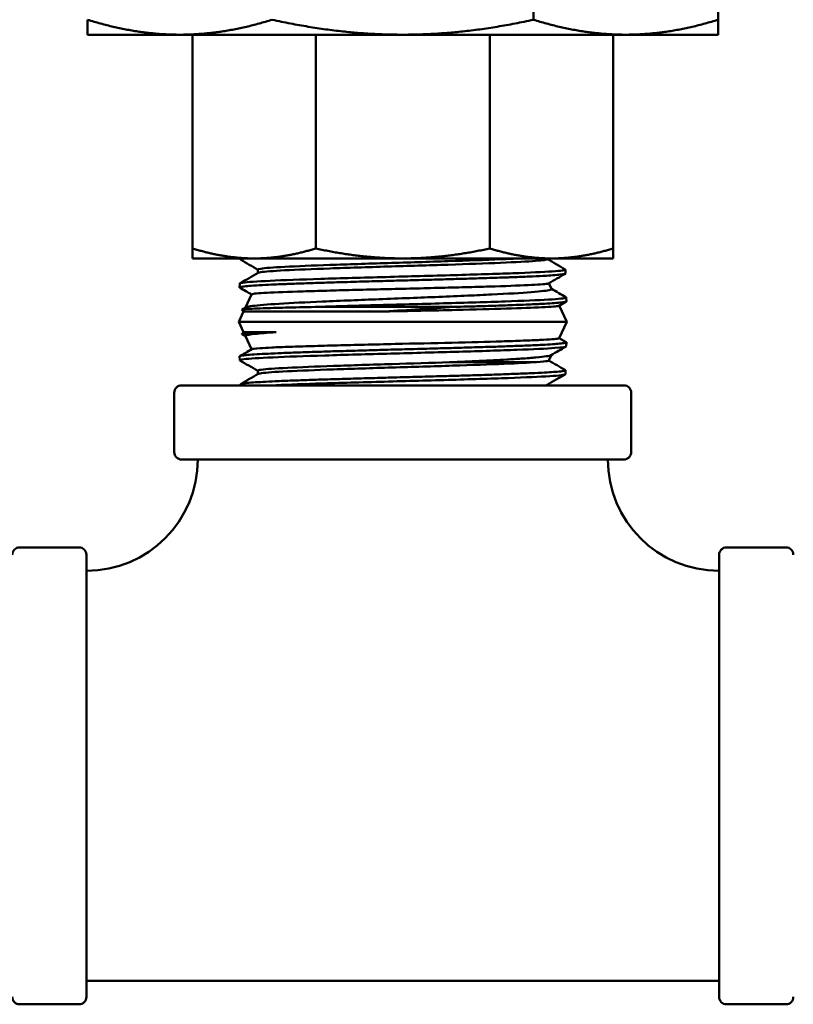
# Model space of a CAD drawing. Header units: inches. Extents: x 1 to 203, y 4 to 128.
# Tile 21 of 51: x 94.89 to 96.87, y 72 to 74.52. Entities that reach past the tile are written whole.
import ezdxf

# ---------------------------------------------------------------- set-up
doc = ezdxf.new("R2010")
doc.units = ezdxf.units.IN
doc.header["$LTSCALE"] = 6
doc.header["$MEASUREMENT"] = 0
doc.layers.add('Visible (ANSI)', color=7, linetype='Continuous', lineweight=50)

msp = doc.modelspace()

# ---------------------------------------------------------------- linework, layer by layer
at = {"layer": 'Visible (ANSI)'}
for p, q in [((96.206, 74.5234), (96.206, 75.0195)), ((96.679, 74.5234), (96.679, 75.0195)), ((95.064, 74.485), (95.064, 74.5234)), ((96.679, 74.485), (96.679, 74.5234)), ((95.064, 74.485), (95.3005, 74.485)), ((95.3005, 74.485), (95.8715, 74.485)), ((95.3332, 74.485), (95.3332, 73.9377)), ((95.6485, 74.485), (95.6485, 73.9377)), ((95.8715, 74.485), (96.4425, 74.485)), ((96.0945, 74.485), (96.0945, 73.9377)), ((96.4099, 74.485), (96.4099, 73.9377)), ((96.4425, 74.485), (96.679, 74.485)), ((95.3332, 73.9121), (95.3332, 73.9377)), ((96.4099, 73.9121), (96.4099, 73.9377)), ((95.3332, 73.9121), (95.4909, 73.9121)), ((95.456, 73.9121), (95.4559, 73.9092)), ((95.4909, 73.9121), (95.8715, 73.9121)), ((95.8715, 73.9121), (96.2522, 73.9121)), ((96.2415, 73.9103), (96.2415, 73.9121)), ((96.2522, 73.9121), (96.4099, 73.9121)), ((95.5005, 73.8749), (95.5005, 73.8835)), ((96.2879, 73.8835), (96.2882, 73.8735)), ((95.454, 73.8478), (95.4537, 73.8378)), ((96.2454, 73.8485), (96.2522, 73.834)), ((95.4844, 73.8201), (95.4687, 73.7864)), ((96.29, 73.8015), (96.2717, 73.791)), ((96.2901, 73.8121), (96.2904, 73.8021)), ((95.4639, 73.7761), (95.4515, 73.7496)), ((95.4639, 73.7761), (95.4593, 73.7807)), ((95.4594, 73.781), (95.4693, 73.7868)), ((95.4639, 73.7761), (95.8261, 73.7761)), ((96.002, 73.7878), (95.647, 73.7878)), ((96.2721, 73.7912), (96.2915, 73.7496)), ((95.4515, 73.7496), (96.2915, 73.7496)), ((95.4639, 73.7231), (95.4515, 73.7496)), ((96.272, 73.7078), (96.2915, 73.7496)), ((95.4639, 73.7231), (95.4593, 73.7185)), ((95.4687, 73.7128), (95.4594, 73.7182)), ((95.5469, 73.7231), (95.4639, 73.7231)), ((95.4843, 73.6793), (95.4685, 73.7132)), ((96.2721, 73.708), (96.29, 73.6977)), ((96.2901, 73.6871), (96.2904, 73.6971)), ((95.454, 73.6514), (95.4537, 73.6614)), ((96.2453, 73.6505), (96.252, 73.6648)), ((95.5005, 73.6246), (95.5005, 73.616)), ((96.2879, 73.6157), (96.2882, 73.6257)), ((96.4375, 73.5871), (95.3055, 73.5871)), ((95.456, 73.5871), (95.4559, 73.59)), ((96.2415, 73.5886), (96.2415, 73.5871)), ((95.2865, 73.5681), (95.2865, 73.4161)), ((96.4565, 73.5681), (96.4565, 73.4161)), ((95.3055, 73.3971), (96.4375, 73.3971)), ((94.8905, 73.1721), (95.0425, 73.1721)), ((96.8525, 73.1721), (96.7005, 73.1721)), ((95.0615, 72.0211), (95.0615, 73.1531)), ((96.6815, 73.1531), (96.6815, 72.0211)), ((96.6815, 72.0621), (95.0615, 72.0621)), ((94.8905, 72.0021), (95.0425, 72.0021)), ((96.8525, 72.0021), (96.7005, 72.0021))]:
    msp.add_line(p, q, dxfattribs=at)
for centre, radius, start, end in [((95.3055, 73.5681), 0.019, 90, 180), ((96.4375, 73.5681), 0.019, 0, 90), ((95.0615, 73.3971), 0.285, 270, 0), ((95.3055, 73.4161), 0.019, 180, 270), ((96.6815, 73.3971), 0.285, 180, 270), ((96.4375, 73.4161), 0.019, 270, 0), ((94.8905, 73.1531), 0.019, 90, 180), ((95.0425, 73.1531), 0.019, 0, 90), ((96.7005, 73.1531), 0.019, 90, 180), ((96.8525, 73.1531), 0.019, 0, 90), ((94.8905, 72.0211), 0.019, 180, 270), ((95.0425, 72.0211), 0.019, 270, 0), ((96.7005, 72.0211), 0.019, 180, 270), ((96.8525, 72.0211), 0.019, 270, 0)]:
    msp.add_arc(centre, radius, start, end, dxfattribs=at)
for points, weights in [([(95.3005, 74.485), (95.187, 74.485), (95.064, 74.5234)], [1.65666362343, 1.65666362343, 1.59111585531]), ([(95.537, 74.5234), (95.4141, 74.485), (95.3005, 74.485)], [1.59111585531, 1.65666362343, 1.65666362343]), ([(95.537, 74.5234), (95.7109, 74.485), (95.8715, 74.485)], [1.59111585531, 1.65666362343, 1.65666362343]), ([(95.8715, 74.485), (96.0321, 74.485), (96.206, 74.5234)], [1.65666362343, 1.65666362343, 1.59111585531]), ([(96.4425, 74.485), (96.3289, 74.485), (96.206, 74.5234)], [1.65666362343, 1.65666362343, 1.59111585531]), ([(96.679, 74.5234), (96.5561, 74.485), (96.4425, 74.485)], [1.59111585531, 1.65666362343, 1.65666362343]), ([(95.3332, 73.9377), (95.4151, 73.9121), (95.4909, 73.9121)], [1.90645684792, 1.98499543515, 1.98499543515]), ([(95.4909, 73.9121), (95.5666, 73.9121), (95.6485, 73.9377)], [1.98499543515, 1.98499543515, 1.90645684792]), ([(95.6485, 73.9377), (95.7644, 73.9121), (95.8715, 73.9121)], [1.90645684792, 1.98499543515, 1.98499543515]), ([(95.8715, 73.9121), (95.9786, 73.9121), (96.0945, 73.9377)], [1.98499543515, 1.98499543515, 1.90645684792]), ([(96.0945, 73.9377), (96.1765, 73.9121), (96.2522, 73.9121)], [1.90645684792, 1.98499543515, 1.98499543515]), ([(96.2522, 73.9121), (96.3279, 73.9121), (96.4099, 73.9377)], [1.98499543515, 1.98499543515, 1.90645684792])]:
    msp.add_rational_spline(points, weights, degree=2, dxfattribs=at)
for points, knots in [([(95.4693, 73.9121), (95.4668, 73.9118), (95.4646, 73.9115), (95.461, 73.911), (95.4596, 73.9107), (95.4562, 73.9099), (95.4554, 73.9093), (95.4563, 73.9087), (95.4564, 73.9087), (95.4564, 73.9087)], [30.2022547, 30.2022547, 30.2022547, 30.2022547, 30.2798238, 30.2798238, 30.3538336, 30.3538336, 30.5139953, 30.5139953, 30.5219028, 30.5219028, 30.5219028, 30.5219028]), ([(96.171, 73.9121), (96.1565, 73.9113), (96.14, 73.9106), (96.0834, 73.9082), (96.0373, 73.9066), (95.9381, 73.9034), (95.885, 73.9018), (95.7809, 73.8986), (95.7301, 73.897), (95.6396, 73.8938), (95.6001, 73.8922), (95.5392, 73.889), (95.5179, 73.8874), (95.5028, 73.885), (95.5005, 73.8843), (95.5005, 73.8835)], [0.70724638, 0.70724638, 0.70724638, 0.70724638, 0.7109375, 0.7109375, 0.71875, 0.71875, 0.7265625, 0.7265625, 0.734375, 0.734375, 0.7421875, 0.7421875, 0.75, 0.75, 0.75363881, 0.75363881, 0.75363881, 0.75363881]), ([(96.2415, 73.9103), (96.2415, 73.9088), (96.2313, 73.9072), (96.1912, 73.9041), (96.1603, 73.9025), (96.0834, 73.8993), (96.0373, 73.8977), (95.9381, 73.8945), (95.885, 73.8929), (95.7809, 73.8897), (95.7301, 73.8881), (95.6396, 73.8848), (95.6001, 73.8832), (95.5392, 73.88), (95.5179, 73.8784), (95.5041, 73.8763), (95.5019, 73.8757), (95.501, 73.8752)], [0.69566532, 0.69566532, 0.69566532, 0.69566532, 0.703125, 0.703125, 0.7109375, 0.7109375, 0.71875, 0.71875, 0.7265625, 0.7265625, 0.734375, 0.734375, 0.7421875, 0.7421875, 0.75, 0.75, 0.75265424, 0.75265424, 0.75265424, 0.75265424]), ([(96.2882, 73.8735), (96.2882, 73.8732), (96.2879, 73.873), (96.2859, 73.8721), (96.2827, 73.8715), (96.2734, 73.8704), (96.2676, 73.8699), (96.2544, 73.8688), (96.2473, 73.8684), (96.229, 73.8673), (96.2171, 73.8667), (96.1917, 73.8656), (96.1786, 73.865), (96.1525, 73.864), (96.1398, 73.8636), (96.1093, 73.8625), (96.0912, 73.8619), (96.0559, 73.8608), (96.0389, 73.8603), (96.0042, 73.8593), (95.9865, 73.8588), (95.9475, 73.8577), (95.9261, 73.8571), (95.886, 73.856), (95.8673, 73.8555), (95.83, 73.8545), (95.8114, 73.854), (95.7714, 73.8529), (95.7502, 73.8523), (95.7112, 73.8512), (95.6933, 73.8506), (95.6607, 73.8496), (95.6458, 73.8491), (95.6139, 73.8481), (95.5972, 73.8475), (95.5682, 73.8464), (95.5556, 73.8459), (95.5324, 73.8449), (95.5218, 73.8444), (95.501, 73.8433), (95.4913, 73.8427), (95.4761, 73.8416), (95.4702, 73.841), (95.4615, 73.84), (95.4584, 73.8395), (95.4539, 73.8385), (95.4532, 73.8379), (95.4541, 73.8373), (95.4541, 73.8373), (95.4542, 73.8372)], [33.797538, 33.797538, 33.797538, 33.797538, 33.86826, 33.86826, 34.036327, 34.036327, 34.187358, 34.187358, 34.316952, 34.316952, 34.485513, 34.485513, 34.637149, 34.637149, 34.765982, 34.765982, 34.930739, 34.930739, 35.073651, 35.073651, 35.214649, 35.214649, 35.379511, 35.379511, 35.521709, 35.521709, 35.664527, 35.664527, 35.832234, 35.832234, 35.980683, 35.980683, 36.113644, 36.113644, 36.278458, 36.278458, 36.420709, 36.420709, 36.56338, 36.56338, 36.730815, 36.730815, 36.877884, 36.877884, 37.012663, 37.012663, 37.177406, 37.177406, 37.182128, 37.182128, 37.182128, 37.182128]), ([(96.2522, 73.834), (96.2525, 73.8333), (96.2515, 73.8325), (96.2425, 73.8297), (96.2258, 73.8277), (96.1746, 73.8236), (96.1402, 73.8217), (96.0802, 73.8187), (96.0597, 73.8177), (96.0142, 73.8157), (95.9892, 73.8147), (95.9393, 73.8127), (95.9146, 73.8117), (95.8633, 73.8097), (95.8369, 73.8087), (95.7866, 73.8067), (95.7627, 73.8057), (95.714, 73.8037), (95.6895, 73.8027), (95.6235, 73.7998), (95.5859, 73.7979), (95.5245, 73.7941), (95.5013, 73.7922), (95.4789, 73.7894), (95.4736, 73.7884), (95.4702, 73.7872), (95.4697, 73.787), (95.4693, 73.7868)], [-3.807041, -3.807041, -3.807041, -3.807041, -3.663834, -3.663834, -3.277241, -3.277241, -2.886356, -2.886356, -2.701544, -2.701544, -2.498127, -2.498127, -2.306406, -2.306406, -2.104627, -2.104627, -1.917409, -1.917409, -1.71191, -1.71191, -1.33389, -1.33389, -0.959231, -0.959231, -0.762587, -0.762587, -0.719526, -0.719526, -0.719526, -0.719526]), ([(95.4844, 73.8201), (95.4845, 73.8202), (95.4847, 73.8204), (95.4882, 73.8217), (95.5014, 73.8229), (95.5465, 73.8253), (95.5778, 73.8266), (95.6349, 73.8283), (95.6552, 73.8289), (95.6979, 73.8301), (95.7201, 73.8307), (95.7664, 73.8319), (95.7904, 73.8324), (95.8395, 73.8336), (95.8644, 73.8342), (95.9133, 73.8354), (95.9371, 73.836), (95.9853, 73.8372), (96.0095, 73.8378), (96.0538, 73.839), (96.0741, 73.8395), (96.1333, 73.8413), (96.1671, 73.8425), (96.2181, 73.8449), (96.2348, 73.8461), (96.2434, 73.8476), (96.2445, 73.8479), (96.245, 73.8482)], [-3.412354, -3.412354, -3.412354, -3.412354, -3.364245, -3.364245, -2.97656, -2.97656, -2.589631, -2.589631, -2.400719, -2.400719, -2.216088, -2.216088, -2.029132, -2.029132, -1.840446, -1.840446, -1.658188, -1.658188, -1.463709, -1.463709, -1.284218, -1.284218, -0.904608, -0.904608, -0.525586, -0.525586, -0.43263, -0.43263, -0.43263, -0.43263]), ([(96.2904, 73.8021), (96.2905, 73.8016), (96.2892, 73.801), (96.2839, 73.8), (96.2794, 73.7994), (96.268, 73.7983), (96.2616, 73.7978), (96.2462, 73.7968), (96.2372, 73.7962), (96.2153, 73.7951), (96.2022, 73.7945), (96.1768, 73.7935), (96.165, 73.793), (96.1371, 73.792), (96.1207, 73.7914), (96.0946, 73.7906), (96.0855, 73.7903), (96.0632, 73.7896), (96.0497, 73.7892), (96.0248, 73.7885), (96.0135, 73.7881), (96.002, 73.7878)], [40.472339, 40.472339, 40.472339, 40.472339, 40.614644, 40.614644, 40.779289, 40.779289, 40.91989, 40.91989, 41.066961, 41.066961, 41.234683, 41.234683, 41.362809, 41.362809, 41.520741, 41.520741, 41.601813, 41.601813, 41.716127, 41.716127, 41.808077, 41.808077, 41.808077, 41.808077]), ([(95.4593, 73.7807), (95.4588, 73.7811), (95.4607, 73.7816), (95.4694, 73.7824), (95.4766, 73.7829), (95.4939, 73.7837), (95.5034, 73.7841), (95.5303, 73.7851), (95.5495, 73.7856), (95.594, 73.7867), (95.6194, 73.7873), (95.647, 73.7878)], [0.677431, 0.677431, 0.677431, 0.677431, 0.870145, 0.870145, 1.075182, 1.075182, 1.241757, 1.241757, 1.485439, 1.485439, 1.735936, 1.735936, 1.735936, 1.735936]), ([(95.8261, 73.7761), (95.8566, 73.7768), (95.8873, 73.7775), (95.9488, 73.7788), (95.9793, 73.7795), (96.0556, 73.7814), (96.0989, 73.7825), (96.1737, 73.7848), (96.2047, 73.7859), (96.24, 73.7876), (96.2499, 73.7882), (96.2639, 73.7894), (96.2683, 73.79), (96.2711, 73.7907), (96.2715, 73.7908), (96.2717, 73.791)], [-8.248202, -8.248202, -8.248202, -8.248202, -8.016391, -8.016391, -7.778367, -7.778367, -7.398973, -7.398973, -7.020729, -7.020729, -6.815644, -6.815644, -6.62859, -6.62859, -6.580591, -6.580591, -6.580591, -6.580591]), ([(96.002, 73.7878), (95.9733, 73.7859), (95.9438, 73.7839), (95.8848, 73.78), (95.8553, 73.7781), (95.8261, 73.7761)], [0.000001, 0.000001, 0.000001, 0.000001, 0.2264435, 0.2264435, 0.4536912, 0.4536912, 0.4536912, 0.4536912]), ([(95.5469, 73.7231), (95.5286, 73.7226), (95.5129, 73.7221), (95.4869, 73.721), (95.4769, 73.7205), (95.4619, 73.7194), (95.4583, 73.7188), (95.4594, 73.7182)], [0.000001, 0.000001, 0.000001, 0.000001, 0.225761, 0.225761, 0.4550615, 0.4550615, 0.7272026, 0.7272026, 0.7272026, 0.7272026]), ([(95.4685, 73.7132), (95.4683, 73.7136), (95.4686, 73.7141), (95.4722, 73.716), (95.4803, 73.7174), (95.5066, 73.7203), (95.5246, 73.7217), (95.5469, 73.7231)], [-0.6698435, -0.6698435, -0.6698435, -0.6698435, -0.5790733, -0.5790733, -0.28867, -0.28867, -0.000001, -0.000001, -0.000001, -0.000001]), ([(96.272, 73.7078), (96.2719, 73.7074), (96.271, 73.7071), (96.2665, 73.7062), (96.2612, 73.7057), (96.2457, 73.7045), (96.2353, 73.7039), (96.2102, 73.7027), (96.1958, 73.7021), (96.163, 73.7009), (96.1448, 73.7003), (96.0871, 73.6986), (96.0438, 73.6975), (95.9505, 73.6952), (95.9012, 73.6941), (95.8253, 73.6924), (95.7989, 73.6917), (95.7495, 73.6906), (95.7266, 73.69), (95.6811, 73.6888), (95.6586, 73.6882), (95.6178, 73.687), (95.5994, 73.6864), (95.5652, 73.6852), (95.5496, 73.6846), (95.5243, 73.6834), (95.5141, 73.6828), (95.4934, 73.6814), (95.4862, 73.6805), (95.4847, 73.6796)], [-6.529559, -6.529559, -6.529559, -6.529559, -6.424525, -6.424525, -6.232966, -6.232966, -6.033734, -6.033734, -5.840627, -5.840627, -5.647519, -5.647519, -5.278002, -5.278002, -4.90693, -4.90693, -4.705294, -4.705294, -4.521697, -4.521697, -4.32375, -4.32375, -4.135391, -4.135391, -3.935597, -3.935597, -3.752493, -3.752493, -3.462703, -3.462703, -3.462703, -3.462703]), ([(95.4537, 73.6614), (95.4537, 73.6616), (95.4539, 73.6617), (95.455, 73.6624), (95.4573, 73.663), (95.4641, 73.664), (95.4684, 73.6645), (95.4803, 73.6655), (95.4885, 73.6661), (95.5066, 73.6672), (95.516, 73.6677), (95.5372, 73.6687), (95.5489, 73.6693), (95.5764, 73.6704), (95.5924, 73.671), (95.6248, 73.6721), (95.6409, 73.6726), (95.6726, 73.6736), (95.688, 73.6741), (95.7237, 73.6752), (95.7441, 73.6757), (95.7829, 73.6768), (95.8012, 73.6773), (95.8384, 73.6784), (95.8575, 73.6789), (95.8981, 73.68), (95.9196, 73.6806), (95.9593, 73.6816), (95.9775, 73.6822), (96.0132, 73.6832), (96.0307, 73.6837), (96.0673, 73.6848), (96.0861, 73.6854), (96.1195, 73.6864), (96.1342, 73.6869), (96.1625, 73.688), (96.176, 73.6885), (96.2029, 73.6896), (96.216, 73.6902), (96.2378, 73.6913), (96.2469, 73.6919), (96.2618, 73.6929), (96.2679, 73.6934), (96.2791, 73.6944), (96.2837, 73.695), (96.2891, 73.6961), (96.2904, 73.6966), (96.2905, 73.6973), (96.2903, 73.6975), (96.29, 73.6977)], [37.130497, 37.130497, 37.130497, 37.130497, 37.180121, 37.180121, 37.328465, 37.328465, 37.461567, 37.461567, 37.626294, 37.626294, 37.767919, 37.767919, 37.91219, 37.91219, 38.080239, 38.080239, 38.229285, 38.229285, 38.36149, 38.36149, 38.526187, 38.526187, 38.667521, 38.667521, 38.812563, 38.812563, 38.977084, 38.977084, 39.119309, 39.119309, 39.26199, 39.26199, 39.426532, 39.426532, 39.567523, 39.567523, 39.713491, 39.713491, 39.881259, 39.881259, 40.029799, 40.029799, 40.162696, 40.162696, 40.327419, 40.327419, 40.468123, 40.468123, 40.522641, 40.522641, 40.522641, 40.522641]), ([(95.9911, 73.6462), (96.0177, 73.6473), (96.0433, 73.6485), (96.0928, 73.6508), (96.1164, 73.652), (96.1509, 73.654), (96.1633, 73.6547), (96.1891, 73.6565), (96.2018, 73.6574), (96.2234, 73.6594), (96.2322, 73.6604), (96.2454, 73.6624), (96.2496, 73.6634), (96.2513, 73.6644)], [-4.989224, -4.989224, -4.989224, -4.989224, -4.777838, -4.777838, -4.5542, -4.5542, -4.413577, -4.413577, -4.232353, -4.232353, -4.045903, -4.045903, -3.855478, -3.855478, -3.855478, -3.855478]), ([(96.2453, 73.6505), (96.2451, 73.6501), (96.2439, 73.6497), (96.2369, 73.6484), (96.2276, 73.6476), (96.214, 73.6468)], [-0.3816297, -0.3816297, -0.3816297, -0.3816297, -0.2585666, -0.2585666, 0, 0, 0, 0]), ([(95.4559, 73.59), (95.4559, 73.5904), (95.4568, 73.5908), (95.4605, 73.5917), (95.4637, 73.5923), (95.4733, 73.5933), (95.4801, 73.5939), (95.4958, 73.595), (95.5042, 73.5955), (95.5232, 73.5966), (95.5336, 73.5971), (95.5583, 73.5982), (95.573, 73.5987), (95.6026, 73.5998), (95.6173, 73.6004), (95.6476, 73.6014), (95.6631, 73.6019), (95.6984, 73.603), (95.7183, 73.6035), (95.7565, 73.6046), (95.7746, 73.6051), (95.8111, 73.6062), (95.8296, 73.6067), (95.8701, 73.6078), (95.8921, 73.6084), (95.9336, 73.6095), (95.953, 73.6101), (95.9887, 73.6111), (96.005, 73.6115), (96.0415, 73.6126), (96.0614, 73.6132), (96.0975, 73.6143), (96.1139, 73.6149), (96.1428, 73.6159), (96.1555, 73.6164), (96.183, 73.6174), (96.1972, 73.618), (96.2216, 73.6191), (96.232, 73.6197), (96.249, 73.6207), (96.2559, 73.6212), (96.2694, 73.6222), (96.2754, 73.6228), (96.2835, 73.6239), (96.286, 73.6244), (96.2884, 73.6254), (96.2885, 73.6258), (96.2878, 73.6262)], [30.469994, 30.469994, 30.469994, 30.469994, 30.588586, 30.588586, 30.727801, 30.727801, 30.89262, 30.89262, 31.035784, 31.035784, 31.176151, 31.176151, 31.341174, 31.341174, 31.485063, 31.485063, 31.62366, 31.62366, 31.788601, 31.788601, 31.931258, 31.931258, 32.072893, 32.072893, 32.240663, 32.240663, 32.391008, 32.391008, 32.521432, 32.521432, 32.689269, 32.689269, 32.840027, 32.840027, 32.96993, 32.96993, 33.137868, 33.137868, 33.288612, 33.288612, 33.418541, 33.418541, 33.583305, 33.583305, 33.726776, 33.726776, 33.847731, 33.847731, 33.847731, 33.847731]), ([(95.5005, 73.6246), (95.5005, 73.6255), (95.5036, 73.6263), (95.5216, 73.6288), (95.5443, 73.6304), (95.6077, 73.6336), (95.6483, 73.6352), (95.7405, 73.6384), (95.7919, 73.64), (95.8937, 73.6431), (95.944, 73.6447), (95.9911, 73.6462)], [0.75363881, 0.75363881, 0.75363881, 0.75363881, 0.7578125, 0.7578125, 0.765625, 0.765625, 0.7734375, 0.7734375, 0.78125, 0.78125, 0.78865187, 0.78865187, 0.78865187, 0.78865187]), ([(95.501, 73.6163), (95.5021, 73.6169), (95.5051, 73.6176), (95.5216, 73.6198), (95.5443, 73.6215), (95.6077, 73.6247), (95.6483, 73.6263), (95.7405, 73.6295), (95.7919, 73.6311), (95.8965, 73.6343), (95.9496, 73.6359), (96.0482, 73.6391), (96.0937, 73.6407), (96.1664, 73.6438), (96.1947, 73.6453), (96.214, 73.6468)], [0.75462394, 0.75462394, 0.75462394, 0.75462394, 0.7578125, 0.7578125, 0.765625, 0.765625, 0.7734375, 0.7734375, 0.78125, 0.78125, 0.7890625, 0.7890625, 0.796875, 0.796875, 0.80417929, 0.80417929, 0.80417929, 0.80417929]), ([(96.214, 73.6468), (96.2034, 73.6467), (96.1902, 73.6466), (96.16, 73.6465), (96.1432, 73.6466), (96.1049, 73.6464), (96.0832, 73.6463), (96.0383, 73.6462), (96.0152, 73.6462), (95.9911, 73.6462)], [-0.8000064, -0.8000064, -0.8000064, -0.8000064, -0.5936982, -0.5936982, -0.3986714, -0.3986714, -0.1936431, -0.1936431, 0, 0, 0, 0])]:
    msp.add_open_spline(points, degree=3, knots=knots, dxfattribs=at)
for points in [[(95.5005, 73.8832), (95.4858, 73.8917), (95.4711, 73.9002), (95.4564, 73.9087)], [(96.2415, 73.9106), (96.2568, 73.9017), (96.2721, 73.8929), (96.2874, 73.884)], [(95.4548, 73.8485), (95.4702, 73.8574), (95.4856, 73.8663), (95.501, 73.8752)], [(96.1532, 73.8741), (96.1965, 73.8757), (96.2312, 73.8773), (96.2544, 73.8789)], [(96.2544, 73.8789), (96.2775, 73.8805), (96.289, 73.8821), (96.2878, 73.8837)], [(96.2878, 73.8837), (96.2878, 73.8838), (96.2876, 73.8839), (96.2874, 73.884)], [(95.4541, 73.8478), (95.4541, 73.8485), (95.4568, 73.8493), (95.4621, 73.85)], [(95.4621, 73.85), (95.4737, 73.8516), (95.4976, 73.8532), (95.5318, 73.8548)], [(95.5318, 73.8548), (95.5661, 73.8565), (95.6106, 73.8581), (95.6615, 73.8597)], [(95.6615, 73.8597), (95.7124, 73.8613), (95.7696, 73.8629), (95.8281, 73.8645)], [(95.8281, 73.8645), (95.8866, 73.8661), (95.9464, 73.8677), (96.0023, 73.8693)], [(96.0023, 73.8693), (96.0581, 73.8709), (96.1099, 73.8725), (96.1532, 73.8741)], [(96.2878, 73.8729), (96.2735, 73.8647), (96.2593, 73.8565), (96.245, 73.8482)], [(95.4843, 73.8198), (95.4742, 73.8256), (95.4642, 73.8314), (95.4542, 73.8372)], [(96.252, 73.8344), (96.2645, 73.8271), (96.2771, 73.8199), (96.2897, 73.8126)], [(95.9758, 73.7971), (96.0331, 73.7987), (96.0872, 73.8003), (96.1333, 73.8019)], [(96.1333, 73.8019), (96.1794, 73.8035), (96.2176, 73.8051), (96.2444, 73.8067)], [(96.2444, 73.8067), (96.2713, 73.8083), (96.2868, 73.8099), (96.2896, 73.8115)], [(96.2896, 73.8115), (96.2903, 73.8119), (96.2903, 73.8122), (96.2897, 73.8126)], [(95.6471, 73.7878), (95.6935, 73.7893), (95.7457, 73.7908), (95.7999, 73.7923)], [(95.7999, 73.7923), (95.8582, 73.7939), (95.9186, 73.7955), (95.9758, 73.7971)], [(95.4542, 73.6619), (95.4643, 73.6678), (95.4745, 73.6737), (95.4847, 73.6796)], [(96.1637, 73.678), (96.1214, 73.6764), (96.0703, 73.6748), (96.0148, 73.6732)], [(96.261, 73.6828), (96.2394, 73.6812), (96.206, 73.6796), (96.1637, 73.678)], [(96.2895, 73.6865), (96.2768, 73.6791), (96.264, 73.6718), (96.2513, 73.6644)], [(96.2901, 73.6871), (96.2901, 73.6857), (96.2802, 73.6843), (96.261, 73.6828)], [(95.4647, 73.654), (95.4561, 73.6529), (95.4527, 73.6519), (95.4545, 73.6508)], [(95.5005, 73.6243), (95.4851, 73.6331), (95.4698, 73.642), (95.4545, 73.6508)], [(95.5391, 73.6588), (95.5034, 73.6572), (95.4779, 73.6556), (95.4647, 73.654)], [(95.6723, 73.6636), (95.6205, 73.662), (95.5747, 73.6604), (95.5391, 73.6588)], [(95.8408, 73.6684), (95.7819, 73.6668), (95.7241, 73.6652), (95.6723, 73.6636)], [(96.0148, 73.6732), (95.9594, 73.6716), (95.8996, 73.67), (95.8408, 73.6684)], [(96.2454, 73.6507), (96.2595, 73.6426), (96.2736, 73.6344), (96.2878, 73.6262)], [(95.4564, 73.5905), (95.4713, 73.5991), (95.4861, 73.6077), (95.501, 73.6163)], [(95.9874, 73.601), (95.931, 73.5994), (95.8711, 73.5978), (95.813, 73.5962)], [(96.1414, 73.6058), (96.0966, 73.6042), (96.0438, 73.6026), (95.9874, 73.601)], [(96.2478, 73.6106), (96.2226, 73.609), (96.1861, 73.6074), (96.1414, 73.6058)], [(96.2874, 73.6151), (96.2719, 73.6062), (96.2565, 73.5972), (96.241, 73.5883)], [(96.2878, 73.6155), (96.2867, 73.6138), (96.273, 73.6122), (96.2478, 73.6106)], [(96.2879, 73.6157), (96.2879, 73.6156), (96.2879, 73.6155), (96.2878, 73.6155)], [(95.6492, 73.5914), (95.6049, 73.59), (95.5661, 73.5885), (95.5354, 73.5871)], [(95.813, 73.5962), (95.755, 73.5946), (95.6987, 73.593), (95.6492, 73.5914)], [(96.2369, 73.5871), (96.2389, 73.5875), (96.2403, 73.5879), (96.241, 73.5883)]]:
    msp.add_open_spline(points, degree=3, dxfattribs=at)

doc.saveas('drawing.dxf')
